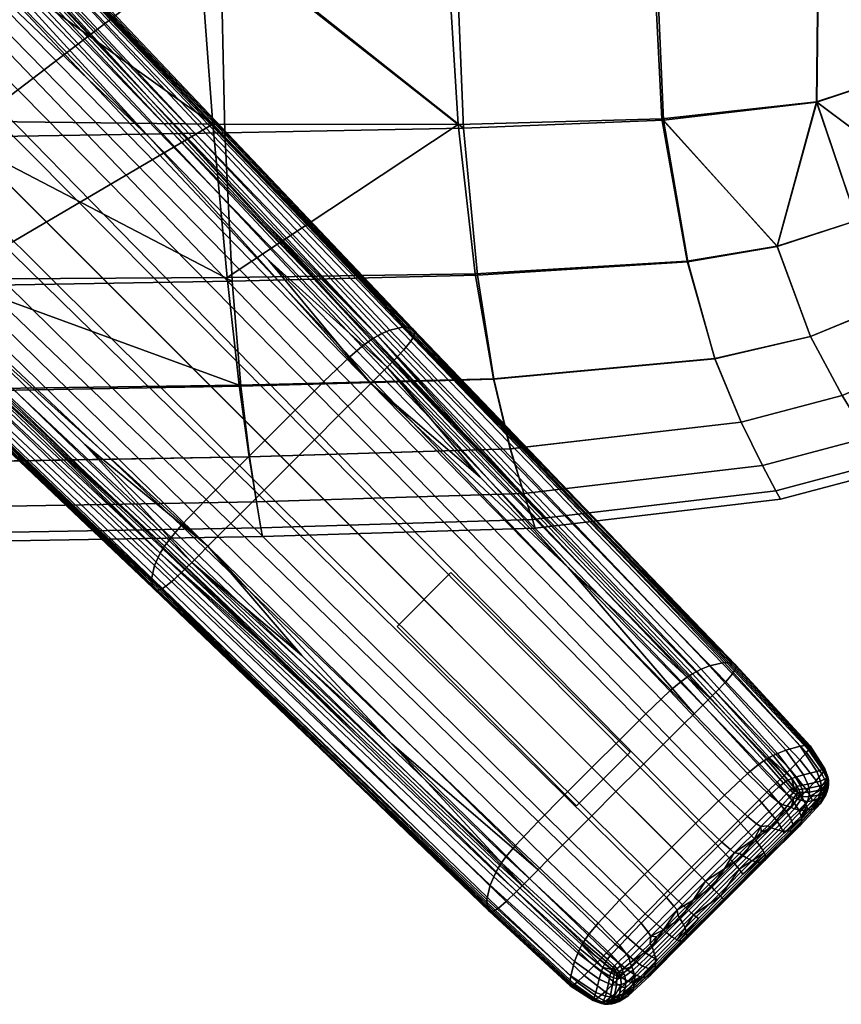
# Model space of a CAD drawing. Header units: millimetres. Extents: x -303 to 303, y -265 to 265.
# Tile 31 of 41: x 201 to 266, y -265 to -187. Entities that reach past the tile are written whole.
import ezdxf

# ---------------------------------------------------------------- set-up
doc = ezdxf.new("R2010")
doc.units = ezdxf.units.MM
doc.header["$MEASUREMENT"] = 0
for name, color, linetype in [('nozky', 250, 'Continuous'), ('podnoz', 7, 'Continuous'), ('sedak', 203, 'Continuous')]:
    doc.layers.add(name, color=color, linetype=linetype)

msp = doc.modelspace()

# ---------------------------------------------------------------- meshes
at = {"layer": 'nozky'}
mesh = msp.add_polyface(dxfattribs=at)
corners = [(-244.973, -249.216, 10), (-249.216, -244.973, 10), (-230.831, -235.074, 10), (-235.073, -230.831, 10), (-244.973, -249.216), (-249.216, -244.973), (-230.831, -235.074), (-235.073, -230.831), (-230.831, -235.074), (-230.831, -235.074, 10), (-235.073, -230.831), (-235.073, -230.831, 10), (-235.073, -230.831), (-235.073, -230.831, 10), (-249.216, -244.973), (-249.216, -244.973, 10), (-249.216, -244.973), (-249.216, -244.973, 10), (-244.973, -249.216), (-244.973, -249.216, 10), (-244.973, -249.216), (-244.973, -249.216, 10), (-230.831, -235.074), (-230.831, -235.074, 10), (-249.216, 244.973, 10), (-244.973, 249.216, 10), (-235.073, 230.831, 10), (-230.831, 235.074, 10), (-249.216, 244.973), (-244.973, 249.216), (-235.073, 230.831), (-230.831, 235.074), (-235.073, 230.831), (-235.073, 230.831, 10), (-230.831, 235.074), (-230.831, 235.074, 10), (-230.831, 235.074), (-230.831, 235.074, 10), (-244.973, 249.216), (-244.973, 249.216, 10), (-244.973, 249.216), (-244.973, 249.216, 10), (-249.216, 244.973), (-249.216, 244.973, 10), (-249.216, 244.973), (-249.216, 244.973, 10), (-235.073, 230.831), (-235.073, 230.831, 10), (244.973, 249.216, 10), (249.216, 244.973, 10), (230.831, 235.074, 10), (235.073, 230.831, 10), (244.973, 249.216), (249.216, 244.973), (230.831, 235.074), (235.073, 230.831), (230.831, 235.074), (230.831, 235.074, 10), (235.073, 230.831), (235.073, 230.831, 10), (235.073, 230.831), (235.073, 230.831, 10), (249.216, 244.973), (249.216, 244.973, 10), (249.216, 244.973), (249.216, 244.973, 10), (244.973, 249.216), (244.973, 249.216, 10), (244.973, 249.216), (244.973, 249.216, 10), (230.831, 235.074), (230.831, 235.074, 10), (249.216, -244.973, 10), (244.973, -249.216, 10), (235.073, -230.831, 10), (230.831, -235.074, 10), (249.216, -244.973), (244.973, -249.216), (235.073, -230.831), (230.831, -235.074), (235.073, -230.831), (235.073, -230.831, 10), (230.831, -235.074), (230.831, -235.074, 10), (230.831, -235.074), (230.831, -235.074, 10), (244.973, -249.216), (244.973, -249.216, 10), (244.973, -249.216), (244.973, -249.216, 10), (249.216, -244.973), (249.216, -244.973, 10), (249.216, -244.973), (249.216, -244.973, 10), (235.073, -230.831), (235.073, -230.831, 10)]
mesh.append_faces([[corners[k] for k in face] for face in [(1, 0, 2, 3), (5, 7, 6, 4), (9, 8, 10, 11), (13, 12, 14, 15), (17, 16, 18, 19), (21, 20, 22, 23), (25, 24, 26, 27), (29, 31, 30, 28), (33, 32, 34, 35), (37, 36, 38, 39), (41, 40, 42, 43), (45, 44, 46, 47), (49, 48, 50, 51), (53, 55, 54, 52), (57, 56, 58, 59), (61, 60, 62, 63), (65, 64, 66, 67), (69, 68, 70, 71), (73, 72, 74, 75), (77, 79, 78, 76), (81, 80, 82, 83), (85, 84, 86, 87), (89, 88, 90, 91), (93, 92, 94, 95)]])
at = {"layer": 'podnoz'}
mesh = msp.add_polyface(dxfattribs=at)
corners = [(191.444, -176.109, 31.075), (181.354, -165.727, 32.546), (190.672, -176.881, 31.38), (201.494, -186.447, 29.535), (201.855, -183.317, 13.013), (191.868, -173.046, 14), (192.086, -172.898, 14.367), (176.109, -191.444, 31.075), (176.881, -190.672, 31.38), (165.727, -181.353, 32.546), (196.558, -211.323, 27.963), (215.919, -228.75, 25.208), (186.447, -201.494, 29.535), (151.511, -174.665, 27.853), (172.412, -194.649, 25.091), (172.568, -194.604, 25.816), (151.67, -174.599, 28.601), (151.267, -174.688, 26.261), (172.174, -194.631, 23.555), (151.088, -174.335, 22.854), (171.99, -194.199, 20.303), (151.344, -173.513, 19.458), (172.224, -193.319, 17.118), (151.645, -172.949, 17.879), (172.504, -192.74, 15.665), (151.838, -172.633, 17.139), (172.688, -192.422, 14.994), (193.329, -214.208, 23.368), (183.152, -204.475, 24.96), (172.746, -194.52, 26.504), (162.301, -184.514, 27.955), (151.854, -174.496, 29.309), (193.525, -211.375, 11.527), (212.151, -229.3, 9.084), (162.469, -182.218, 15.503), (172.898, -192.086, 14.367), (183.317, -201.855, 13.013), (152.062, -172.295, 16.441), (176.695, -187.616, 10.296), (156.064, -167.626, 11.59), (158.822, -164.785, 10.614), (179.304, -184.932, 9.523), (174.488, -190.035, 11.803), (153.738, -170.177, 13.46), (173.604, -191.112, 12.929), (152.805, -171.299, 14.797), (173.204, -191.644, 13.652), (152.385, -171.846, 15.631), (173.046, -191.868, 14), (152.217, -172.074, 16.027), (212.488, -228.752, 8.329), (131.218, -154.234, 32.611), (131.078, -154.341, 32.191), (172.869, -194.447, 26.914), (173.002, -194.358, 27.307), (131.531, -153.974, 33.39), (173.297, -194.134, 28.044), (132.305, -153.264, 34.716), (174.021, -193.496, 29.321), (175.498, -192.055, 30.737), (155.339, -171.257, 33.939)]
mesh.append_faces([[corners[k] for k in face] for face in [(0, 1, 2, 2), (2, 3, 0, 0), (4, 5, 6, 6), (7, 8, 9, 9), (10, 11, 8, 8), (8, 7, 12, 12), (10, 8, 12, 12), (13, 14, 15, 16), (17, 18, 14, 13), (19, 20, 18, 17), (21, 22, 20, 19), (23, 24, 22, 21), (25, 26, 24, 23), (15, 27, 28, 28), (15, 29, 30, 30), (29, 15, 28, 28), (30, 31, 16, 16), (15, 30, 16, 16), (32, 33, 26, 26), (26, 25, 34, 34), (26, 35, 36, 36), (25, 37, 34, 34), (26, 34, 35, 35), (26, 36, 32, 32), (38, 39, 40, 41), (42, 43, 39, 38), (44, 45, 43, 42), (46, 47, 45, 44), (48, 49, 47, 46), (34, 37, 49, 49), (35, 34, 48, 48), (36, 35, 48, 48), (50, 32, 48, 48), (48, 32, 36, 36), (48, 34, 49, 49), (51, 52, 53, 54), (55, 51, 54, 56), (57, 55, 56, 58), (27, 53, 28, 28), (53, 30, 29, 29), (30, 53, 31, 31), (28, 53, 29, 29), (59, 12, 7, 7), (59, 9, 60, 60), (9, 59, 7, 7), (12, 59, 10, 10)]])
mesh = msp.add_polyface(dxfattribs=at)
corners = [(224.316, -220.353, 25.813), (185.906, -181.646, 31.985), (183.776, -183.776, 31.999), (222.334, -222.334, 25.827), (226.218, -218.45, 25.712), (187.951, -179.602, 31.884), (227.962, -216.707, 25.437), (189.825, -177.728, 31.609), (228.75, -215.919, 25.208), (190.672, -176.881, 31.38), (211.323, -196.558, 27.963), (220.719, -206.217, 26.403), (201.494, -186.447, 29.535), (194.649, -172.412, 25.091), (194.604, -172.568, 25.816), (232.21, -211.932, 19.563), (232.196, -211.794, 18.817), (194.631, -172.174, 23.555), (232.048, -211.588, 17.24), (194.199, -171.99, 20.303), (231.353, -211.454, 13.962), (193.319, -172.224, 17.118), (230.266, -211.704, 10.92), (192.74, -172.504, 15.665), (229.631, -211.978, 9.638), (192.422, -172.688, 14.994), (229.3, -212.151, 9.084), (204.475, -183.152, 24.96), (214.208, -193.329, 23.368), (194.52, -172.746, 26.504), (223.512, -203.051, 21.786), (211.375, -193.525, 11.527), (220.47, -203.283, 10.018), (201.855, -183.317, 13.013), (192.086, -172.898, 14.367), (222.8, -218.021, 6.447), (220.409, -220.409, 6.384), (182.113, -182.113, 9.3), (184.932, -179.304, 9.523), (225.065, -215.771, 6.639), (187.616, -176.695, 10.296), (227.104, -213.812, 7.083), (190.035, -174.488, 11.803), (228.049, -213.005, 7.639), (191.112, -173.604, 12.929), (228.539, -212.636, 8.09), (191.644, -173.204, 13.652), (228.752, -212.488, 8.329), (191.868, -173.046, 14), (194.358, -173.002, 27.307), (232.08, -212.323, 21.095), (232.139, -212.202, 20.692), (194.447, -172.869, 26.914), (194.134, -173.297, 28.044), (231.908, -212.593, 21.847), (193.496, -174.021, 29.321), (231.358, -213.261, 23.141), (192.6, -174.948, 30.331), (230.542, -214.121, 24.158), (192.055, -175.498, 30.737), (230.036, -214.632, 24.565), (191.444, -176.109, 31.075), (220.353, -224.316, 25.813), (181.646, -185.906, 31.985), (218.45, -226.218, 25.712), (179.602, -187.951, 31.884), (218.021, -222.8, 6.447), (179.304, -184.932, 9.523), (215.771, -225.065, 6.639), (176.695, -187.616, 10.296)]
mesh.append_faces([[corners[k] for k in face] for face in [(0, 1, 2, 3), (4, 5, 1, 0), (6, 7, 5, 4), (8, 9, 7, 6), (10, 9, 8, 8), (8, 11, 10, 10), (10, 12, 9, 9), (13, 14, 15, 16), (17, 13, 16, 18), (19, 17, 18, 20), (21, 19, 20, 22), (23, 21, 22, 24), (25, 23, 24, 26), (14, 27, 28, 28), (29, 27, 14, 14), (28, 30, 15, 15), (15, 14, 28, 28), (31, 25, 26, 26), (26, 32, 31, 31), (25, 33, 34, 34), (25, 31, 33, 33), (35, 36, 37, 38), (39, 35, 38, 40), (41, 39, 40, 42), (43, 41, 42, 44), (45, 43, 44, 46), (47, 45, 46, 48), (47, 48, 31, 31), (48, 33, 31, 31), (47, 31, 32, 32), (49, 50, 51, 52), (53, 54, 50, 49), (55, 56, 54, 53), (57, 58, 56, 55), (59, 60, 58, 57), (51, 30, 28, 28), (28, 27, 52, 52), (28, 52, 51, 51), (27, 29, 52, 52), (60, 59, 10, 11), (59, 61, 12, 12), (12, 10, 59, 59), (62, 3, 2, 63), (64, 62, 63, 65), (66, 67, 37, 36), (68, 69, 67, 66)]])
mesh = msp.add_polyface(dxfattribs=at)
corners = [(229.3, -212.151, 9.084), (228.964, -212.351, 8.597), (220.47, -203.283, 10.018), (216.707, -227.962, 25.437), (218.45, -226.218, 25.712), (179.602, -187.951, 31.884), (177.728, -189.825, 31.609), (215.919, -228.75, 25.208), (176.881, -190.672, 31.38), (196.558, -211.323, 27.963), (206.217, -220.719, 26.403), (215.2, -229.468, 24.903), (223.308, -237.375, 23.503), (230.42, -244.322, 22.227), (172.412, -194.649, 25.091), (211.794, -232.196, 18.817), (211.932, -232.21, 19.563), (172.568, -194.604, 25.816), (172.174, -194.631, 23.555), (211.588, -232.048, 17.24), (211.454, -231.352, 13.962), (237.905, -256.612, 9.513), (237.96, -257.365, 12.626), (171.99, -194.199, 20.303), (211.704, -230.266, 10.92), (238.182, -255.462, 6.692), (172.224, -193.319, 17.118), (172.504, -192.74, 15.665), (211.978, -229.631, 9.638), (172.688, -192.422, 14.994), (212.151, -229.3, 9.084), (227.402, -246.931, 17.614), (220.246, -240.025, 18.874), (212.091, -232.181, 20.272), (203.051, -223.512, 21.786), (193.329, -214.208, 23.368), (212.351, -228.964, 8.597), (220.517, -236.692, 7.352), (193.525, -211.375, 11.527), (203.283, -220.47, 10.018), (227.688, -243.533, 6.288), (213.812, -227.103, 7.083), (174.488, -190.035, 11.803), (176.695, -187.616, 10.296), (215.771, -225.065, 6.639), (213.005, -228.049, 7.639), (173.604, -191.112, 12.929), (212.636, -228.539, 8.09), (173.204, -191.644, 13.652), (212.488, -228.752, 8.329), (173.046, -191.868, 14), (173.002, -194.358, 27.307), (172.869, -194.447, 26.914), (212.202, -232.139, 20.692), (212.323, -232.08, 21.095), (173.297, -194.134, 28.044), (212.593, -231.908, 21.847), (174.021, -193.496, 29.321), (213.261, -231.358, 23.141), (174.948, -192.6, 30.331), (214.121, -230.542, 24.158), (175.498, -192.055, 30.737), (214.632, -230.036, 24.565)]
mesh.append_faces([[corners[k] for k in face] for face in [(0, 1, 2, 2), (3, 4, 5, 6), (7, 3, 6, 8), (7, 9, 10, 10), (7, 11, 12, 12), (13, 7, 12, 12), (11, 7, 10, 10), (14, 15, 16, 17), (18, 19, 15, 14), (20, 21, 22, 19), (23, 20, 19, 18), (24, 25, 21, 20), (26, 24, 20, 23), (27, 28, 24, 26), (29, 30, 28, 27), (16, 31, 32, 32), (16, 33, 34, 34), (33, 16, 32, 32), (35, 16, 34, 34), (16, 35, 17, 17), (30, 36, 37, 37), (30, 38, 39, 39), (30, 39, 36, 36), (30, 37, 40, 40), (41, 42, 43, 44), (45, 46, 42, 41), (47, 48, 46, 45), (49, 50, 48, 47), (49, 39, 38, 38), (49, 36, 39, 39), (49, 40, 37, 37), (49, 37, 36, 36), (51, 52, 53, 54), (55, 51, 54, 56), (57, 55, 56, 58), (59, 57, 58, 60), (61, 59, 60, 62), (53, 33, 32, 32), (53, 35, 34, 34), (53, 34, 33, 33), (53, 32, 31, 31), (35, 53, 52, 52), (12, 62, 13, 13), (62, 10, 9, 61), (62, 12, 11, 11), (10, 62, 11, 11)]])
mesh = msp.add_polyface(dxfattribs=at)
corners = [(249.994, -246.193, 21.032), (224.316, -220.353, 25.813), (222.334, -222.334, 25.827), (248.094, -248.094, 21.046), (251.819, -244.37, 20.932), (226.218, -218.45, 25.712), (253.493, -242.702, 20.66), (227.962, -216.707, 25.437), (228.75, -215.919, 25.208), (237.375, -223.308, 23.503), (229.468, -215.2, 24.903), (244.322, -230.42, 22.227), (220.719, -206.217, 26.403), (232.21, -211.932, 19.563), (223.512, -203.051, 21.786), (232.181, -212.091, 20.272), (240.025, -220.246, 18.874), (229.3, -212.151, 9.084), (236.691, -220.517, 7.352), (228.964, -212.351, 8.597), (243.534, -227.688, 6.288), (248.385, -244.007, 3.333), (246.195, -246.195, 3.328), (220.409, -220.409, 6.384), (222.8, -218.021, 6.447), (250.458, -241.951, 3.343), (225.065, -215.771, 6.639), (252.332, -240.161, 3.48), (227.104, -213.812, 7.083), (253.229, -239.415, 3.855), (228.049, -213.005, 7.639), (228.752, -212.488, 8.329), (220.47, -203.283, 10.018), (232.139, -212.202, 20.692), (246.931, -227.402, 17.614), (230.036, -214.632, 24.565), (246.193, -249.994, 21.032), (220.353, -224.316, 25.813), (244.37, -251.819, 20.932), (218.45, -226.218, 25.712), (242.702, -253.493, 20.66), (216.707, -227.962, 25.437), (241.951, -254.249, 20.432), (215.919, -228.75, 25.208), (230.42, -244.322, 22.227), (211.794, -232.196, 18.817), (238.118, -257.534, 14.144), (238.231, -257.558, 14.868), (211.932, -232.21, 19.563), (211.588, -232.048, 17.24), (237.96, -257.365, 12.626), (211.978, -229.631, 9.638), (238.447, -254.804, 5.537), (238.182, -255.462, 6.692), (211.704, -230.266, 10.92), (212.151, -229.3, 9.084), (238.614, -254.466, 5.048), (227.688, -243.533, 6.288), (238.803, -254.127, 4.629), (244.007, -248.385, 3.333), (218.021, -222.8, 6.447), (241.951, -250.458, 3.343), (215.771, -225.065, 6.639), (240.161, -252.331, 3.48), (213.812, -227.103, 7.083), (239.415, -253.229, 3.855), (213.005, -228.049, 7.639), (239.07, -253.706, 4.208), (212.636, -228.539, 8.09), (238.933, -253.916, 4.404), (212.488, -228.752, 8.329), (212.323, -232.08, 21.095), (212.202, -232.139, 20.692), (238.466, -257.501, 15.968), (238.573, -257.447, 16.363), (212.593, -231.908, 21.847), (238.817, -257.285, 17.103), (213.261, -231.358, 23.141), (239.437, -256.757, 18.384), (214.121, -230.542, 24.158), (240.244, -255.971, 19.392), (214.632, -230.036, 24.565), (240.728, -255.485, 19.795)]
mesh.append_faces([[corners[k] for k in face] for face in [(0, 1, 2, 3), (4, 5, 1, 0), (6, 7, 5, 4), (8, 9, 10, 10), (11, 9, 8, 8), (10, 12, 8, 8), (13, 14, 15, 15), (15, 16, 13, 13), (17, 18, 19, 19), (17, 20, 18, 18), (21, 22, 23, 24), (25, 21, 24, 26), (27, 25, 26, 28), (29, 27, 28, 30), (31, 32, 19, 19), (31, 18, 20, 20), (31, 19, 18, 18), (33, 16, 15, 15), (33, 15, 14, 14), (33, 34, 16, 16), (9, 11, 35, 35), (35, 10, 9, 9), (12, 10, 35, 35), (36, 3, 2, 37), (38, 36, 37, 39), (40, 38, 39, 41), (42, 40, 41, 43), (43, 44, 42, 42), (45, 46, 47, 48), (49, 50, 46, 45), (51, 52, 53, 54), (55, 56, 52, 51), (55, 57, 58, 56), (59, 60, 23, 22), (61, 62, 60, 59), (63, 64, 62, 61), (65, 66, 64, 63), (67, 68, 66, 65), (69, 70, 68, 67), (69, 58, 57, 70), (71, 72, 73, 74), (75, 71, 74, 76), (77, 75, 76, 78), (79, 77, 78, 80), (81, 79, 80, 82), (81, 82, 44, 44)]])
mesh = msp.add_polyface(dxfattribs=at)
corners = [(254.25, -241.951, 20.432), (228.75, -215.919, 25.208), (227.962, -216.707, 25.437), (253.493, -242.702, 20.66), (244.322, -230.42, 22.227), (260.125, -248.018, 18.714), (260.808, -247.35, 18.422), (254.939, -241.267, 20.13), (257.535, -238.118, 14.144), (257.558, -238.231, 14.868), (263.409, -244.554, 13.435), (263.404, -244.486, 12.746), (232.196, -211.794, 18.817), (232.21, -211.932, 19.563), (257.365, -237.96, 12.626), (263.282, -244.425, 11.299), (232.048, -211.588, 17.24), (256.612, -237.905, 9.513), (262.614, -244.52, 8.351), (231.353, -211.454, 13.962), (255.462, -238.182, 6.692), (261.488, -244.834, 5.708), (230.266, -211.704, 10.92), (254.804, -238.447, 5.537), (260.83, -245.082, 4.632), (229.631, -211.978, 9.638), (254.466, -238.614, 5.048), (260.495, -245.235, 4.177), (229.3, -212.151, 9.084), (257.538, -238.368, 15.557), (263.375, -244.648, 14.091), (240.025, -220.246, 18.874), (246.931, -227.402, 17.614), (260.162, -245.409, 3.789), (254.127, -238.803, 4.629), (243.534, -227.688, 6.288), (258.459, -246.676, 2.75), (256.652, -248.364, 2.668), (250.458, -241.951, 3.343), (252.332, -240.161, 3.48), (259.303, -245.98, 3.078), (253.229, -239.415, 3.855), (253.706, -239.07, 4.208), (228.049, -213.005, 7.639), (228.539, -212.636, 8.09), (259.754, -245.658, 3.4), (253.917, -238.933, 4.404), (228.752, -212.488, 8.329), (259.957, -245.529, 3.581), (257.447, -238.573, 16.363), (263.277, -244.812, 14.855), (263.334, -244.724, 14.481), (257.501, -238.466, 15.968), (257.285, -238.817, 17.103), (263.116, -245.021, 15.553), (256.757, -239.437, 18.384), (262.603, -245.587, 16.753), (255.971, -240.244, 19.392), (261.829, -246.357, 17.711), (255.485, -240.728, 19.795), (261.348, -246.824, 18.098), (232.08, -212.323, 21.095), (232.139, -212.202, 20.692), (231.908, -212.593, 21.847), (231.358, -213.261, 23.141), (230.542, -214.121, 24.158), (230.036, -214.632, 24.565)]
mesh.append_faces([[corners[k] for k in face] for face in [(0, 1, 2, 3), (1, 0, 4, 4), (5, 6, 7, 0), (0, 7, 4, 4), (8, 9, 10, 11), (12, 13, 9, 8), (14, 8, 11, 15), (16, 12, 8, 14), (17, 14, 15, 18), (19, 16, 14, 17), (20, 17, 18, 21), (22, 19, 17, 20), (23, 20, 21, 24), (25, 22, 20, 23), (26, 23, 24, 27), (28, 25, 23, 26), (29, 30, 10, 9), (13, 31, 32, 32), (32, 29, 9, 9), (32, 9, 13, 13), (26, 27, 33, 34), (28, 26, 34, 35), (36, 37, 38, 39), (40, 36, 39, 41), (42, 41, 43, 44), (45, 40, 41, 42), (46, 42, 44, 47), (48, 45, 42, 46), (46, 47, 35, 34), (34, 33, 48, 46), (49, 50, 51, 52), (53, 54, 50, 49), (55, 56, 54, 53), (57, 58, 56, 55), (59, 60, 58, 57), (61, 49, 52, 62), (63, 53, 49, 61), (64, 55, 53, 63), (65, 57, 55, 64), (66, 59, 57, 65), (52, 29, 32, 32), (30, 29, 52, 51), (62, 52, 32, 32), (60, 59, 7, 6), (4, 7, 59, 59), (66, 4, 59, 59)]])
mesh = msp.add_polyface(dxfattribs=at)
corners = [(248.754, -259.378, 18.933), (250.392, -257.728, 19.196), (244.37, -251.819, 20.932), (242.702, -253.493, 20.66), (248.018, -260.125, 18.714), (241.951, -254.249, 20.432), (241.267, -254.939, 20.13), (247.35, -260.807, 18.422), (230.42, -244.322, 22.227), (244.486, -263.404, 12.746), (246.294, -264.571, 12.235), (246.317, -264.567, 12.854), (244.554, -263.409, 13.435), (238.118, -257.534, 14.144), (238.231, -257.558, 14.868), (244.425, -263.281, 11.299), (246.315, -264.486, 10.921), (237.96, -257.365, 12.626), (244.52, -262.614, 8.351), (246.498, -263.92, 8.209), (237.905, -256.612, 9.513), (244.834, -261.488, 5.708), (246.77, -262.874, 5.784), (238.182, -255.462, 6.692), (245.082, -260.83, 4.632), (246.95, -262.257, 4.802), (238.447, -254.804, 5.537), (245.235, -260.494, 4.177), (247.064, -261.949, 4.39), (238.614, -254.466, 5.048), (238.368, -257.538, 15.557), (244.648, -263.375, 14.091), (246.374, -264.535, 13.432), (227.402, -246.931, 17.614), (211.932, -232.21, 19.563), (238.803, -254.127, 4.629), (245.409, -260.161, 3.789), (248.364, -256.652, 2.668), (241.951, -250.458, 3.343), (244.007, -248.385, 3.333), (250.35, -254.63, 2.683), (246.676, -258.459, 2.75), (240.161, -252.331, 3.48), (245.98, -259.302, 3.078), (239.415, -253.229, 3.855), (245.658, -259.755, 3.4), (239.07, -253.706, 4.208), (245.529, -259.957, 3.581), (238.933, -253.916, 4.404), (247.308, -261.477, 3.859), (247.422, -261.308, 3.702), (247.204, -261.652, 4.041), (244.812, -263.277, 14.855), (244.724, -263.334, 14.481), (246.431, -264.502, 13.769), (246.503, -264.458, 14.087), (245.021, -263.116, 15.553), (246.69, -264.332, 14.67), (245.587, -262.603, 16.753), (247.23, -263.889, 15.688), (238.573, -257.447, 16.363), (238.466, -257.501, 15.968), (238.817, -257.285, 17.103), (239.437, -256.757, 18.384), (240.244, -255.971, 19.392), (246.357, -261.829, 17.711), (240.728, -255.485, 19.795), (246.824, -261.348, 18.098), (212.202, -232.139, 20.692)]
mesh.append_faces([[corners[k] for k in face] for face in [(0, 1, 2, 3), (4, 0, 3, 5), (4, 5, 6, 7), (5, 8, 6, 6), (9, 10, 11, 12), (13, 9, 12, 14), (15, 16, 10, 9), (17, 15, 9, 13), (18, 19, 16, 15), (20, 18, 15, 17), (21, 22, 19, 18), (23, 21, 18, 20), (24, 25, 22, 21), (26, 24, 21, 23), (27, 28, 25, 24), (29, 27, 24, 26), (30, 14, 12, 31), (31, 12, 32, 32), (33, 14, 30, 30), (11, 32, 12, 12), (33, 34, 14, 14), (29, 35, 36, 27), (36, 28, 27, 27), (37, 38, 39, 40), (41, 42, 38, 37), (43, 44, 42, 41), (45, 46, 44, 43), (47, 48, 46, 45), (49, 47, 45, 50), (35, 48, 47, 36), (49, 51, 36, 47), (52, 53, 54, 55), (56, 52, 55, 57), (58, 56, 57, 59), (60, 61, 53, 52), (62, 60, 52, 56), (63, 62, 56, 58), (64, 63, 58, 65), (66, 64, 65, 67), (53, 31, 32, 32), (61, 33, 30, 30), (31, 53, 61, 30), (68, 33, 61, 61), (54, 53, 32, 32), (67, 7, 6, 66), (8, 66, 6, 6)]])
mesh = msp.add_polyface(dxfattribs=at)
corners = [(264.807, -247.222, 13.124), (264.849, -247.349, 12.742), (264.823, -247.173, 12.911), (264.769, -246.958, 13.081), (264.746, -247.004, 13.36), (264.502, -246.431, 13.769), (264.535, -246.374, 13.432), (259.378, -248.754, 18.933), (253.493, -242.702, 20.66), (251.819, -244.37, 20.932), (257.728, -250.392, 19.196), (260.125, -248.018, 18.714), (254.25, -241.951, 20.432), (264.8, -246.956, 12.027), (264.796, -246.94, 12.578), (264.846, -247.196, 12.463), (264.848, -247.241, 11.962), (264.571, -246.294, 12.235), (264.567, -246.317, 12.854), (263.404, -244.486, 12.746), (263.409, -244.554, 13.435), (264.729, -247.041, 10.825), (264.778, -247.363, 10.823), (264.486, -246.315, 10.921), (263.282, -244.425, 11.299), (264.209, -247.274, 8.257), (264.272, -247.625, 8.313), (263.92, -246.498, 8.209), (262.614, -244.52, 8.351), (262.874, -246.77, 5.784), (263.223, -247.502, 5.945), (261.488, -244.834, 5.708), (262.257, -246.95, 4.802), (262.651, -247.615, 5.025), (260.83, -245.082, 4.632), (261.949, -247.064, 4.39), (262.372, -247.686, 4.646), (260.495, -245.235, 4.177), (264.863, -247.424, 12.382), (263.375, -244.648, 14.091), (260.162, -245.409, 3.789), (262.108, -247.779, 4.329), (261.652, -247.204, 4.041), (256.652, -248.364, 2.668), (254.63, -250.35, 2.683), (248.385, -244.007, 3.333), (250.458, -241.951, 3.343), (260.938, -247.718, 3.434), (260.217, -248.387, 3.18), (258.459, -246.676, 2.75), (259.303, -245.98, 3.078), (261.308, -247.422, 3.702), (259.754, -245.658, 3.4), (261.477, -247.308, 3.859), (259.957, -245.529, 3.581), (264.713, -247.073, 13.612), (264.78, -247.297, 13.323), (264.613, -247.262, 14.078), (264.691, -247.495, 13.722), (264.458, -246.503, 14.087), (264.332, -246.69, 14.67), (263.89, -247.23, 15.688), (264.208, -247.809, 14.966), (263.277, -244.812, 14.855), (263.334, -244.724, 14.481), (263.116, -245.021, 15.553), (262.603, -245.587, 16.753), (261.829, -246.357, 17.711), (263.154, -247.988, 16.548)]
mesh.append_faces([[corners[k] for k in face] for face in [(0, 1, 2, 2), (0, 2, 3, 4), (3, 5, 4, 4), (5, 3, 6, 6), (7, 8, 9, 10), (11, 12, 8, 7), (13, 14, 15, 16), (17, 18, 14, 13), (19, 20, 18, 17), (21, 13, 16, 22), (23, 17, 13, 21), (24, 19, 17, 23), (25, 21, 22, 26), (27, 23, 21, 25), (28, 24, 23, 27), (29, 27, 25, 30), (31, 28, 27, 29), (32, 29, 30, 33), (34, 31, 29, 32), (35, 32, 33, 36), (37, 34, 32, 35), (2, 1, 38, 15), (3, 2, 15, 14), (39, 6, 20, 20), (6, 3, 18, 18), (18, 20, 6, 6), (18, 3, 14, 14), (40, 37, 35, 35), (35, 41, 42, 42), (35, 42, 40, 40), (43, 44, 45, 46), (47, 48, 49, 50), (51, 47, 50, 52), (53, 51, 52, 54), (53, 54, 40, 42), (55, 56, 0, 4), (57, 58, 56, 55), (59, 55, 4, 5), (60, 57, 55, 59), (61, 62, 57, 60), (63, 59, 5, 64), (65, 60, 59, 63), (66, 61, 60, 65), (67, 68, 61, 66), (64, 6, 39, 39), (5, 6, 64, 64)]])
mesh = msp.add_polyface(dxfattribs=at)
corners = [(254.63, -250.35, 2.683), (252.487, -252.487, 2.685), (246.195, -246.195, 3.328), (248.385, -244.007, 3.333), (247.686, -262.372, 4.646), (247.779, -262.108, 4.329), (247.981, -262.273, 4.487), (247.35, -260.807, 18.422), (248.97, -262.153, 17.215), (249.629, -261.483, 17.492), (248.018, -260.125, 18.714), (246.824, -261.348, 18.098), (248.45, -262.684, 16.909), (249.546, -262.508, 16.394), (250.197, -261.848, 16.659), (252.186, -255.929, 19.293), (254.057, -254.057, 19.307), (248.094, -248.094, 21.046), (246.193, -249.994, 21.032), (250.392, -257.728, 19.196), (244.37, -251.819, 20.932), (250.353, -260.751, 17.701), (251.959, -259.134, 17.95), (248.754, -259.378, 18.933), (250.911, -261.127, 16.858), (252.492, -259.538, 17.096), (251.361, -261.335, 15.815), (250.661, -262.041, 15.629), (250.02, -262.688, 15.381), (247.937, -262.514, 4.785), (250.35, -254.63, 2.683), (244.007, -248.385, 3.333), (250.066, -258.469, 3.182), (248.364, -256.652, 2.668), (252.076, -256.431, 3.228), (250.626, -259.18, 3.746), (252.668, -257.114, 3.818), (248.387, -260.217, 3.18), (246.676, -258.459, 2.75), (248.931, -260.902, 3.674), (249.139, -261.215, 4.001), (250.845, -259.503, 4.118), (248.258, -261.546, 3.857), (247.718, -260.938, 3.434), (248.457, -261.823, 4.137), (247.973, -261.836, 4.055), (247.422, -261.308, 3.702), (248.167, -262.069, 4.288), (248.063, -262.168, 4.375), (247.867, -261.966, 4.175), (250.787, -260.059, 4.53), (249.214, -261.604, 4.386), (248.575, -262.121, 4.478), (248.315, -262.3, 4.569), (251.839, -258.994, 4.614), (251.3, -259.539, 4.578), (248.139, -262.409, 4.652), (249.351, -261.897, 4.825), (249.456, -262.183, 5.317), (248.781, -262.655, 5.283), (248.695, -262.388, 4.855), (251.057, -260.649, 5.589), (251.208, -261.191, 6.857), (249.576, -262.729, 6.439), (250.938, -260.359, 5.029), (250.23, -262.721, 14.795), (248.414, -262.543, 4.901)]
mesh.append_faces([[corners[k] for k in face] for face in [(0, 1, 2, 3), (4, 5, 6, 6), (7, 8, 9, 10), (8, 7, 11, 12), (13, 14, 9, 8), (15, 16, 17, 18), (19, 15, 18, 20), (21, 22, 19, 23), (9, 21, 23, 10), (24, 25, 22, 21), (14, 24, 21, 9), (26, 24, 14, 27), (27, 14, 13, 28), (6, 29, 4, 4), (30, 31, 2, 1), (32, 33, 30, 34), (35, 32, 34, 36), (37, 38, 33, 32), (39, 37, 32, 35), (40, 39, 35, 41), (42, 43, 37, 39), (44, 42, 39, 40), (45, 46, 43, 42), (47, 45, 42, 44), (48, 49, 45, 47), (41, 50, 51, 40), (40, 51, 52, 44), (44, 52, 53, 47), (41, 54, 55, 55), (50, 41, 55, 55), (47, 53, 56, 48), (6, 48, 56, 56), (49, 48, 5, 5), (5, 48, 6, 6), (57, 58, 59, 60), (61, 62, 63, 58), (64, 61, 58, 57), (65, 26, 27, 27), (60, 66, 53, 53), (53, 52, 60, 60), (52, 51, 57, 57), (57, 60, 52, 52), (51, 64, 57, 57), (51, 50, 64, 64), (64, 50, 55, 55), (54, 64, 55, 55)]])
mesh = msp.add_polyface(dxfattribs=at)
corners = [(262.372, -247.686, 4.646), (262.108, -247.779, 4.329), (261.949, -247.064, 4.39), (262.273, -247.981, 4.487), (260.808, -247.35, 18.422), (260.125, -248.018, 18.714), (261.483, -249.629, 17.492), (262.153, -248.97, 17.215), (262.685, -248.45, 16.909), (261.348, -246.824, 18.098), (262.508, -249.546, 16.394), (261.848, -250.197, 16.659), (263.032, -249.03, 16.102), (263.137, -249.28, 15.63), (262.688, -250.02, 15.381), (255.929, -252.186, 19.293), (249.994, -246.193, 21.032), (248.094, -248.094, 21.046), (254.057, -254.057, 19.307), (257.728, -250.392, 19.196), (251.819, -244.37, 20.932), (259.378, -248.754, 18.933), (260.751, -250.353, 17.701), (262.041, -250.661, 15.629), (262.651, -247.615, 5.025), (262.772, -247.9, 5.145), (262.515, -247.937, 4.785), (262.835, -248.164, 5.247), (262.611, -248.157, 4.918), (262.41, -248.139, 4.652), (260.217, -248.387, 3.18), (258.469, -250.066, 3.182), (256.652, -248.364, 2.668), (258.459, -246.676, 2.75), (260.902, -248.931, 3.674), (259.18, -250.626, 3.746), (261.215, -249.139, 4.001), (259.503, -250.845, 4.118), (261.546, -248.258, 3.857), (260.938, -247.718, 3.434), (261.823, -248.457, 4.137), (261.836, -247.973, 4.055), (261.308, -247.422, 3.702), (262.069, -248.167, 4.288), (261.966, -247.867, 4.175), (261.477, -247.308, 3.859), (262.168, -248.063, 4.375), (261.604, -249.214, 4.386), (260.059, -250.787, 4.53), (262.121, -248.575, 4.478), (262.3, -248.315, 4.569), (261.652, -247.204, 4.041), (263.154, -247.988, 16.548), (261.829, -246.357, 17.711), (262.792, -248.475, 5.283), (262.543, -248.414, 4.901), (262.388, -248.695, 4.855), (262.655, -248.781, 5.283), (262.184, -249.456, 5.317), (263.184, -248.861, 6.279), (262.729, -249.576, 6.439), (261.897, -249.351, 4.825), (262.721, -250.23, 14.795), (263.202, -249.511, 15.108), (260.359, -250.938, 5.029)]
mesh.append_faces([[corners[k] for k in face] for face in [(0, 1, 2, 2), (0, 3, 1, 1), (4, 5, 6, 7), (7, 8, 9, 4), (10, 7, 6, 11), (12, 8, 7, 10), (13, 10, 14, 14), (15, 16, 17, 18), (19, 20, 16, 15), (6, 5, 21, 22), (23, 14, 10, 11), (0, 24, 25, 26), (27, 28, 26, 25), (3, 26, 28, 29), (3, 0, 26, 26), (30, 31, 32, 33), (34, 35, 31, 30), (36, 37, 35, 34), (38, 34, 30, 39), (40, 36, 34, 38), (41, 38, 39, 42), (43, 40, 38, 41), (44, 41, 42, 45), (46, 43, 41, 44), (37, 36, 47, 48), (36, 40, 49, 47), (40, 43, 50, 49), (43, 46, 29, 50), (45, 51, 1, 44), (3, 29, 46, 46), (44, 1, 46, 46), (1, 3, 46, 46), (9, 8, 52, 53), (28, 54, 55, 55), (56, 55, 54, 57), (58, 57, 59, 60), (61, 56, 57, 58), (62, 63, 14, 14), (54, 28, 27, 27), (29, 28, 50, 50), (55, 50, 28, 28), (56, 50, 55, 55), (50, 56, 49, 49), (49, 61, 47, 47), (61, 49, 56, 56), (47, 61, 64, 64)]])
mesh = msp.add_polyface(dxfattribs=at)
corners = [(262.508, -249.546, 16.394), (263.137, -249.28, 15.63), (263.032, -249.03, 16.102), (262.688, -250.02, 15.381), (263.202, -249.511, 15.108), (263.223, -247.502, 5.945), (264.209, -247.274, 8.257), (264.272, -247.625, 8.313), (263.315, -247.829, 6.037), (262.651, -247.615, 5.025), (262.772, -247.9, 5.145), (264.863, -247.424, 12.382), (264.859, -247.501, 11.953), (264.848, -247.241, 11.962), (264.846, -247.196, 12.463), (264.778, -247.363, 10.823), (264.786, -247.664, 10.869), (264.283, -247.959, 8.391), (263.35, -248.139, 6.122), (262.835, -248.164, 5.247), (264.208, -247.809, 14.966), (264.301, -248.057, 14.541), (264.691, -247.495, 13.722), (264.613, -247.262, 14.078), (263.495, -248.57, 15.76), (263.596, -248.821, 15.3), (263.154, -247.988, 16.548), (263.89, -247.23, 15.688), (262.685, -248.45, 16.909), (264.818, -247.488, 12.981), (264.849, -247.349, 12.742), (264.807, -247.222, 13.124), (264.78, -247.297, 13.323), (264.736, -247.703, 13.318), (264.043, -248.646, 14.442), (264.354, -248.284, 14.071), (264.83, -247.786, 12.106), (264.835, -247.648, 12.571), (264.743, -248.015, 11.012), (264.229, -248.356, 8.522), (263.308, -248.507, 6.207), (264.742, -248.062, 12.36), (264.752, -247.892, 12.864), (264.639, -248.349, 11.223), (264.103, -248.739, 8.68), (263.184, -248.861, 6.279), (262.655, -248.781, 5.283), (262.792, -248.475, 5.283), (264.357, -248.693, 12.988), (264.373, -248.496, 13.551), (264.232, -249.035, 11.753), (263.654, -249.486, 9.048), (262.729, -249.576, 6.439), (262.718, -250.425, 14.161), (262.721, -250.23, 14.795), (262.617, -250.759, 12.779), (262.079, -251.18, 9.775)]
mesh.append_faces([[corners[k] for k in face] for face in [(0, 1, 2, 2), (3, 4, 1, 1), (5, 6, 7, 8), (9, 5, 8, 10), (11, 12, 13, 14), (15, 13, 12, 16), (15, 16, 17, 17), (17, 7, 15, 15), (8, 7, 17, 18), (10, 8, 18, 19), (20, 21, 22, 23), (24, 25, 21, 20), (2, 1, 25, 24), (26, 24, 20, 27), (28, 2, 24, 26), (29, 30, 31, 32), (33, 29, 32, 22), (33, 22, 21, 21), (34, 35, 21, 21), (33, 21, 35, 35), (4, 34, 25, 1), (25, 34, 21, 21), (36, 12, 11, 37), (38, 16, 12, 36), (39, 17, 16, 38), (39, 40, 17, 17), (41, 36, 37, 42), (43, 38, 36, 41), (44, 39, 38, 43), (45, 40, 39, 44), (46, 47, 40, 45), (48, 41, 42, 49), (50, 43, 41, 48), (51, 44, 43, 50), (52, 45, 44, 51), (53, 48, 49, 54), (55, 50, 48, 53), (56, 51, 50, 55), (11, 30, 29, 37), (33, 42, 37, 29), (49, 33, 35, 35), (49, 35, 34, 34), (49, 34, 4, 4), (54, 49, 4, 4), (42, 33, 49, 49), (40, 18, 17, 17), (40, 47, 19, 18)]])
mesh = msp.add_polyface(dxfattribs=at)
corners = [(257.375, -253.714, 18.042), (255.929, -252.186, 19.293), (254.057, -254.057, 19.307), (255.544, -255.544, 18.055), (259.134, -251.959, 17.95), (257.728, -250.392, 19.196), (260.751, -250.353, 17.701), (259.378, -248.754, 18.933), (259.538, -252.492, 17.096), (257.811, -254.217, 17.183), (261.127, -250.911, 16.858), (261.848, -250.197, 16.659), (261.483, -249.629, 17.492), (259.783, -252.908, 16.038), (261.335, -251.361, 15.815), (258.097, -254.592, 16.12), (262.041, -250.661, 15.629), (256.431, -252.076, 3.228), (254.251, -254.251, 3.235), (252.487, -252.487, 2.685), (254.63, -250.35, 2.683), (257.114, -252.668, 3.818), (254.89, -254.89, 3.828), (257.419, -252.91, 4.205), (255.163, -255.163, 4.218), (258.469, -250.066, 3.182), (256.652, -248.364, 2.668), (259.18, -250.626, 3.746), (259.503, -250.845, 4.118), (255.412, -255.412, 4.675), (256.643, -254.182, 4.673), (258.994, -251.839, 4.614), (257.846, -252.98, 4.657), (259.539, -251.3, 4.578), (260.059, -250.787, 4.53), (261.191, -251.208, 6.857), (262.729, -249.576, 6.439), (263.654, -249.486, 9.048), (262.079, -251.18, 9.775), (260.649, -251.057, 5.589), (262.184, -249.456, 5.317), (260.359, -250.938, 5.029), (261.897, -249.351, 4.825), (259.895, -253.237, 14.76), (262.718, -250.425, 14.161), (262.721, -250.23, 14.795), (259.854, -253.083, 15.424), (259.886, -253.482, 13.31), (262.617, -250.759, 12.779), (259.548, -253.705, 10.156), (258.844, -253.547, 7.097), (258.377, -253.316, 5.767), (258.119, -253.162, 5.18), (255.846, -255.846, 5.792), (256.194, -256.195, 7.131), (255.639, -255.64, 5.202), (262.688, -250.02, 15.381), (261.604, -249.214, 4.386), (252.076, -256.431, 3.228), (250.35, -254.63, 2.683)]
mesh.append_faces([[corners[k] for k in face] for face in [(0, 1, 2, 3), (4, 5, 1, 0), (6, 7, 5, 4), (8, 4, 0, 9), (10, 6, 4, 8), (11, 12, 6, 10), (9, 13, 8, 8), (10, 8, 13, 14), (9, 15, 13, 13), (14, 16, 11, 10), (17, 18, 19, 20), (21, 22, 18, 17), (23, 24, 22, 21), (25, 17, 20, 26), (27, 21, 17, 25), (28, 23, 21, 27), (29, 24, 30, 30), (24, 23, 30, 30), (28, 31, 23, 23), (23, 32, 30, 30), (28, 33, 31, 31), (31, 32, 23, 23), (34, 33, 28, 28), (35, 36, 37, 38), (39, 40, 36, 35), (41, 42, 40, 39), (43, 44, 45, 46), (47, 48, 44, 43), (49, 38, 48, 47), (50, 35, 38, 49), (51, 39, 35, 50), (52, 41, 39, 51), (53, 51, 50, 54), (55, 52, 51, 53), (45, 16, 14, 14), (45, 56, 16, 16), (46, 45, 14, 13), (46, 13, 15, 15), (52, 31, 41, 41), (57, 41, 34, 34), (41, 33, 34, 34), (31, 33, 41, 41), (52, 30, 32, 32), (32, 31, 52, 52), (55, 30, 52, 52), (58, 59, 19, 18)]])
mesh = msp.add_polyface(dxfattribs=at)
corners = [(257.811, -254.217, 17.183), (257.375, -253.714, 18.042), (255.544, -255.544, 18.055), (256.014, -256.014, 17.196), (256.344, -256.345, 16.132), (258.097, -254.592, 16.12), (256.565, -256.565, 14.845), (259.895, -253.237, 14.76), (259.854, -253.083, 15.424), (256.468, -256.468, 15.514), (256.684, -256.684, 13.386), (259.886, -253.482, 13.31), (256.626, -256.626, 10.21), (259.548, -253.705, 10.156), (256.194, -256.195, 7.131), (258.844, -253.547, 7.097), (256.643, -254.182, 4.673), (255.639, -255.64, 5.202), (255.412, -255.412, 4.675), (253.714, -257.375, 18.042), (254.057, -254.057, 19.307), (252.186, -255.929, 19.293), (251.959, -259.134, 17.95), (250.392, -257.728, 19.196), (254.217, -257.811, 17.183), (252.492, -259.538, 17.096), (252.908, -259.783, 16.038), (250.911, -261.127, 16.858), (251.361, -261.335, 15.815), (254.592, -258.097, 16.12), (252.668, -257.114, 3.818), (252.076, -256.431, 3.228), (254.251, -254.251, 3.235), (254.89, -254.89, 3.828), (252.91, -257.419, 4.205), (255.163, -255.163, 4.218), (250.845, -259.503, 4.118), (250.626, -259.18, 3.746), (254.182, -256.643, 4.673), (251.839, -258.994, 4.614), (252.98, -257.846, 4.657), (253.237, -259.894, 14.76), (253.083, -259.854, 15.424), (250.23, -262.721, 14.795), (250.425, -262.718, 14.161), (253.482, -259.886, 13.31), (250.759, -262.617, 12.779), (253.705, -259.548, 10.156), (251.18, -262.078, 9.775), (253.547, -258.844, 7.097), (251.208, -261.191, 6.857), (253.316, -258.377, 5.767), (251.057, -260.649, 5.589), (253.162, -258.119, 5.18), (250.938, -260.359, 5.029), (255.846, -255.846, 5.792)]
mesh.append_faces([[corners[k] for k in face] for face in [(0, 1, 2, 3), (4, 5, 0, 0), (3, 4, 0, 0), (6, 7, 8, 9), (10, 11, 7, 6), (12, 13, 11, 10), (14, 15, 13, 12), (9, 8, 5, 4), (16, 17, 18, 18), (19, 2, 20, 21), (22, 19, 21, 23), (24, 3, 2, 19), (25, 24, 19, 22), (24, 25, 26, 26), (27, 28, 26, 25), (4, 24, 29, 29), (24, 26, 29, 29), (3, 24, 4, 4), (30, 31, 32, 33), (34, 30, 33, 35), (36, 37, 30, 34), (18, 38, 35, 35), (35, 38, 34, 34), (36, 34, 39, 39), (34, 38, 40, 40), (39, 34, 40, 40), (41, 42, 43, 44), (45, 41, 44, 46), (47, 45, 46, 48), (49, 47, 48, 50), (51, 49, 50, 52), (53, 51, 52, 54), (6, 9, 42, 41), (10, 6, 41, 45), (12, 10, 45, 47), (14, 12, 47, 49), (55, 14, 49, 51), (17, 55, 51, 53), (42, 26, 28, 43), (42, 29, 26, 26), (9, 4, 29, 42), (53, 54, 39, 39), (53, 40, 38, 38), (40, 53, 39, 39), (17, 53, 38, 38), (38, 18, 17, 17)]])
mesh = msp.add_polyface(dxfattribs=at)
corners = [(247.686, -262.372, 4.646), (247.064, -261.949, 4.39), (247.779, -262.108, 4.329), (247.222, -264.807, 13.124), (247.173, -264.823, 12.911), (247.349, -264.849, 12.742), (247.004, -264.746, 13.36), (246.958, -264.768, 13.081), (246.431, -264.502, 13.769), (246.374, -264.535, 13.432), (246.956, -264.8, 12.027), (247.241, -264.848, 11.962), (247.196, -264.846, 12.463), (246.94, -264.796, 12.578), (246.294, -264.571, 12.235), (246.317, -264.567, 12.854), (247.041, -264.729, 10.825), (247.363, -264.778, 10.823), (246.315, -264.486, 10.921), (247.274, -264.209, 8.257), (247.625, -264.272, 8.313), (246.498, -263.92, 8.209), (247.502, -263.223, 5.945), (247.829, -263.315, 6.037), (246.77, -262.874, 5.784), (247.615, -262.651, 5.025), (247.9, -262.772, 5.145), (246.95, -262.257, 4.802), (247.937, -262.514, 4.785), (247.424, -264.863, 12.382), (247.501, -264.859, 11.953), (247.664, -264.785, 10.869), (247.959, -264.283, 8.391), (247.204, -261.652, 4.041), (245.409, -260.161, 3.789), (247.718, -260.938, 3.434), (245.98, -259.302, 3.078), (246.676, -258.459, 2.75), (248.387, -260.217, 3.18), (247.422, -261.308, 3.702), (245.658, -259.755, 3.4), (247.867, -261.966, 4.175), (247.308, -261.477, 3.859), (247.973, -261.836, 4.055), (247.073, -264.713, 13.612), (247.297, -264.78, 13.323), (247.262, -264.613, 14.078), (247.495, -264.691, 13.722), (247.809, -264.208, 14.966), (248.057, -264.301, 14.541), (246.503, -264.458, 14.087), (246.69, -264.332, 14.67), (247.23, -263.889, 15.688), (246.357, -261.829, 17.711), (245.587, -262.603, 16.753), (247.988, -263.154, 16.548), (246.824, -261.348, 18.098), (248.45, -262.684, 16.909), (247.488, -264.818, 12.981), (247.703, -264.736, 13.318), (247.786, -264.83, 12.106), (247.648, -264.836, 12.571), (248.015, -264.742, 11.012), (247.892, -264.753, 12.864)]
mesh.append_faces([[corners[k] for k in face] for face in [(0, 1, 2, 2), (3, 4, 5, 5), (3, 6, 7, 4), (7, 6, 8, 8), (8, 9, 7, 7), (10, 11, 12, 13), (14, 10, 13, 15), (16, 17, 11, 10), (18, 16, 10, 14), (19, 20, 17, 16), (21, 19, 16, 18), (22, 23, 20, 19), (24, 22, 19, 21), (25, 26, 23, 22), (27, 25, 22, 24), (0, 28, 26, 25), (1, 0, 25, 27), (4, 12, 29, 5), (7, 13, 12, 4), (9, 15, 7, 7), (29, 12, 11, 30), (17, 31, 30, 11), (17, 32, 31, 31), (32, 17, 20, 20), (15, 13, 7, 7), (1, 33, 2, 2), (1, 34, 33, 33), (35, 36, 37, 38), (39, 40, 36, 35), (41, 42, 39, 43), (42, 41, 2, 33), (44, 6, 3, 45), (46, 44, 45, 47), (48, 46, 47, 49), (50, 8, 6, 44), (51, 50, 44, 46), (52, 51, 46, 48), (53, 54, 52, 55), (56, 53, 55, 57), (58, 45, 3, 5), (59, 47, 45, 58), (59, 49, 47, 47), (60, 61, 29, 30), (62, 60, 30, 31), (29, 61, 58, 5), (59, 58, 61, 63)]])
mesh = msp.add_polyface(dxfattribs=at)
corners = [(249.03, -263.032, 16.102), (249.546, -262.508, 16.394), (248.97, -262.153, 17.215), (248.45, -262.684, 16.909), (249.28, -263.137, 15.63), (250.02, -262.688, 15.381), (249.511, -263.202, 15.108), (247.829, -263.315, 6.037), (248.139, -263.35, 6.122), (247.959, -264.283, 8.391), (247.625, -264.272, 8.313), (247.9, -262.772, 5.145), (248.164, -262.835, 5.247), (247.937, -262.514, 4.785), (248.157, -262.611, 4.918), (247.981, -262.273, 4.487), (248.139, -262.409, 4.652), (248.57, -263.495, 15.76), (247.809, -264.208, 14.966), (248.057, -264.301, 14.541), (248.821, -263.596, 15.3), (247.988, -263.154, 16.548), (247.23, -263.889, 15.688), (248.646, -264.043, 14.442), (248.284, -264.354, 14.071), (247.703, -264.736, 13.318), (248.356, -264.229, 8.522), (248.015, -264.742, 11.012), (247.664, -264.785, 10.869), (248.507, -263.308, 6.207), (248.414, -262.543, 4.901), (248.475, -262.792, 5.283), (248.062, -264.742, 12.36), (247.892, -264.753, 12.864), (247.648, -264.836, 12.571), (247.786, -264.83, 12.106), (248.349, -264.639, 11.223), (248.739, -264.102, 8.68), (248.861, -263.183, 6.279), (248.781, -262.655, 5.283), (248.695, -262.388, 4.855), (248.693, -264.357, 12.988), (248.496, -264.372, 13.551), (249.035, -264.232, 11.753), (249.486, -263.654, 9.048), (249.576, -262.729, 6.439), (249.456, -262.183, 5.317), (250.425, -262.718, 14.161), (250.23, -262.721, 14.795), (250.759, -262.617, 12.779), (251.18, -262.078, 9.775), (251.208, -261.191, 6.857), (250.661, -262.041, 15.629), (248.315, -262.3, 4.569)]
mesh.append_faces([[corners[k] for k in face] for face in [(0, 1, 2, 3), (1, 0, 4, 4), (4, 5, 1, 1), (5, 4, 6, 6), (7, 8, 9, 10), (11, 12, 8, 7), (12, 11, 13, 14), (15, 16, 14, 13), (17, 18, 19, 20), (0, 17, 20, 4), (21, 22, 18, 17), (3, 21, 17, 0), (23, 19, 24, 24), (25, 24, 19, 19), (6, 4, 20, 23), (20, 19, 23, 23), (26, 27, 28, 9), (26, 9, 29, 29), (14, 30, 31, 31), (32, 33, 34, 35), (36, 32, 35, 27), (37, 36, 27, 26), (38, 37, 26, 29), (39, 38, 29, 31), (40, 39, 31, 30), (41, 42, 33, 32), (43, 41, 32, 36), (44, 43, 36, 37), (45, 44, 37, 38), (46, 45, 38, 39), (47, 48, 42, 41), (49, 47, 41, 43), (50, 49, 43, 44), (51, 50, 44, 45), (42, 24, 25, 25), (42, 23, 24, 24), (48, 5, 6, 6), (48, 52, 5, 5), (42, 6, 23, 23), (48, 6, 42, 42), (33, 42, 25, 25), (29, 9, 8, 8), (29, 8, 12, 31), (31, 12, 14, 14), (16, 53, 14, 14), (30, 14, 53, 53)]])
at = {"layer": 'sedak'}
mesh = msp.add_polyface(dxfattribs=at)
corners = [(270.174, -209.44, 412.063), (267.081, -203.061, 407.762), (272.475, -200.122, 409.311), (275.983, -205.539, 413.423), (267.086, -203.065, 455.582), (270.174, -209.427, 450.784), (275.985, -205.525, 451.443), (272.479, -200.113, 455.986), (263.432, -212.212, 410.516), (260.795, -205.081, 406.022), (260.812, -205.109, 455.003), (263.435, -212.211, 449.991), (255.883, -213.958, 408.835), (253.711, -206.269, 404.147), (253.759, -206.318, 454.266), (255.895, -213.968, 449.083), (263.907, -193.703, 403.831), (272.541, -190.885, 407.059), (251.718, -195.059, 399.861), (235.66, -195.503, 395.228), (236.997, -207.263, 400.098), (217.418, -207.56, 396.019), (263.927, -193.728, 459.348), (272.541, -190.885, 459.228), (251.847, -195.158, 458.566), (236.063, -195.788, 456.954), (237.166, -207.384, 452.324), (250.52, -160.917, 393.514), (264.118, -161.229, 399.722), (264.069, -179.514, 401.572), (250.95, -179.829, 396.362), (233.899, -160.452, 386.997), (234.662, -179.778, 390.826), (274.27, -178.717, 406.399), (275.059, -161.712, 405.568), (215.079, -179.315, 385.084), (250.878, -161.155, 463.779), (251.181, -179.986, 461.729), (264.099, -179.532, 461.836), (264.162, -161.254, 463.266), (235.106, -161.266, 463.007), (235.429, -180.313, 460.489), (274.261, -178.715, 460.541), (274.753, -170.858, 460.973), (216.897, -180.584, 458.355)]
mesh.append_faces([[corners[k] for k in face] for face in [(0, 1, 2, 3), (4, 5, 6, 7), (8, 9, 1, 0), (10, 11, 5, 4), (12, 13, 9, 8), (14, 15, 11, 10), (16, 17, 2, 2), (1, 9, 16, 16), (18, 16, 9, 9), (2, 1, 16, 16), (19, 18, 13, 20), (21, 19, 20, 20), (9, 13, 18, 18), (22, 7, 23, 23), (10, 4, 22, 22), (7, 22, 4, 4), (24, 10, 22, 22), (25, 26, 14, 24), (10, 24, 14, 14), (27, 28, 29, 30), (31, 27, 30, 32), (16, 29, 33, 17), (18, 30, 29, 16), (19, 32, 30, 18), (28, 34, 33, 33), (19, 35, 32, 32), (33, 29, 28, 28), (36, 37, 38, 39), (40, 41, 37, 36), (23, 42, 38, 22), (38, 42, 43, 43), (22, 38, 37, 24), (24, 37, 41, 25), (44, 25, 41, 41)]])
mesh = msp.add_polyface(dxfattribs=at)
corners = [(218.382, -216.052, 401.657), (217.418, -207.56, 396.019), (236.997, -207.263, 400.098), (238.422, -215.547, 405.236), (195.49, -207.683, 392.252), (172.409, -216.685, 395.505), (171.509, -207.754, 388.884), (172.793, -222.492, 401.652), (219.167, -221.697, 407.222), (172.907, -226.054, 407.342), (219.746, -225.236, 412.578), (172.951, -228.104, 412.621), (220.095, -227.286, 417.65), (172.965, -228.787, 417.649), (220.212, -227.969, 422.586), (172.951, -228.104, 422.618), (220.095, -227.286, 427.596), (172.907, -226.054, 427.719), (219.746, -225.236, 432.889), (172.836, -222.524, 433.061), (219.182, -221.708, 438.571), (172.751, -216.937, 438.435), (218.501, -216.135, 444.346), (172.667, -208.604, 443.551), (217.821, -207.843, 449.818), (194.209, -195.214, 385.897), (216.303, -195.481, 390.441), (235.66, -195.503, 395.228), (169.854, -194.82, 381.773), (237.166, -207.384, 452.324), (236.063, -195.788, 456.954), (217.257, -196.153, 454.59), (196.013, -196.494, 451.559), (172.596, -196.834, 448.118), (145.745, -207.787, 385.94), (215.079, -179.315, 385.084), (192.42, -178.441, 379.469), (167.305, -177.315, 374.263), (140.48, -176.133, 369.744), (216.897, -180.584, 458.355), (172.551, -181.143, 451.899), (147.208, -181.395, 448.244)]
mesh.append_faces([[corners[k] for k in face] for face in [(0, 1, 2, 3), (4, 5, 6, 6), (0, 4, 1, 1), (5, 4, 0, 0), (7, 5, 0, 8), (9, 7, 8, 10), (11, 9, 10, 12), (13, 11, 12, 14), (15, 13, 14, 16), (17, 15, 16, 18), (19, 17, 18, 20), (21, 19, 20, 22), (23, 21, 22, 24), (4, 25, 26, 26), (1, 26, 27, 27), (25, 4, 6, 6), (4, 26, 1, 1), (6, 28, 25, 25), (29, 30, 31, 24), (24, 31, 32, 32), (32, 33, 23, 23), (24, 32, 23, 23), (6, 34, 28, 28), (27, 26, 35, 35), (26, 25, 36, 36), (25, 28, 37, 37), (26, 36, 35, 35), (25, 37, 36, 36), (38, 37, 28, 28), (39, 32, 31, 31), (39, 31, 30, 30), (40, 33, 32, 32), (40, 32, 39, 39), (41, 33, 40, 40)]])
mesh = msp.add_polyface(dxfattribs=at)
corners = [(265.934, -216.874, 415.227), (263.432, -212.212, 410.516), (270.174, -209.44, 412.063), (273.047, -213.796, 416.626), (267.954, -220.165, 419.995), (275.37, -216.962, 421.29), (269.199, -222.132, 424.622), (276.802, -218.868, 425.836), (269.614, -222.787, 429.219), (277.279, -219.503, 430.362), (267.954, -220.165, 439.042), (269.199, -222.132, 433.965), (276.802, -218.868, 435.041), (275.37, -216.962, 440.048), (265.934, -216.874, 444.519), (273.047, -213.795, 445.44), (263.435, -212.211, 449.991), (270.174, -209.427, 450.784), (257.96, -218.975, 413.705), (255.883, -213.958, 408.835), (259.658, -222.37, 418.586), (260.707, -224.377, 423.302), (261.057, -225.046, 427.974), (260.707, -224.377, 432.788), (259.658, -222.37, 437.933), (257.961, -218.976, 443.489), (255.895, -213.968, 449.083), (238.422, -215.547, 405.236), (236.997, -207.263, 400.098), (253.711, -206.269, 404.147), (239.759, -221.075, 410.455), (240.839, -224.59, 415.579), (241.506, -226.634, 420.481), (241.729, -227.316, 425.299), (241.506, -226.634, 430.234), (240.839, -224.59, 435.489), (239.765, -221.079, 441.158), (238.473, -215.582, 446.914), (237.166, -207.384, 452.324), (253.759, -206.318, 454.266), (219.167, -221.697, 407.222), (218.382, -216.052, 401.657), (219.746, -225.236, 412.578), (220.095, -227.286, 417.65), (220.212, -227.969, 422.586), (220.095, -227.286, 427.596), (219.746, -225.236, 432.889), (219.182, -221.708, 438.571), (218.501, -216.135, 444.346), (217.821, -207.843, 449.818)]
mesh.append_faces([[corners[k] for k in face] for face in [(0, 1, 2, 3), (4, 0, 3, 5), (6, 4, 5, 7), (8, 6, 7, 9), (10, 11, 12, 13), (14, 10, 13, 15), (16, 14, 15, 17), (18, 19, 1, 0), (20, 18, 0, 4), (21, 20, 4, 6), (22, 21, 6, 8), (23, 22, 8, 11), (24, 23, 11, 10), (25, 24, 10, 14), (26, 25, 14, 16), (27, 28, 29, 19), (30, 27, 19, 18), (31, 30, 18, 20), (32, 31, 20, 21), (33, 32, 21, 22), (34, 33, 22, 23), (35, 34, 23, 24), (36, 35, 24, 25), (37, 36, 25, 26), (38, 37, 26, 39), (40, 41, 27, 30), (42, 40, 30, 31), (43, 42, 31, 32), (44, 43, 32, 33), (45, 44, 33, 34), (46, 45, 34, 35), (47, 46, 35, 36), (48, 47, 36, 37), (49, 48, 37, 38)]])

doc.saveas('drawing.dxf')
